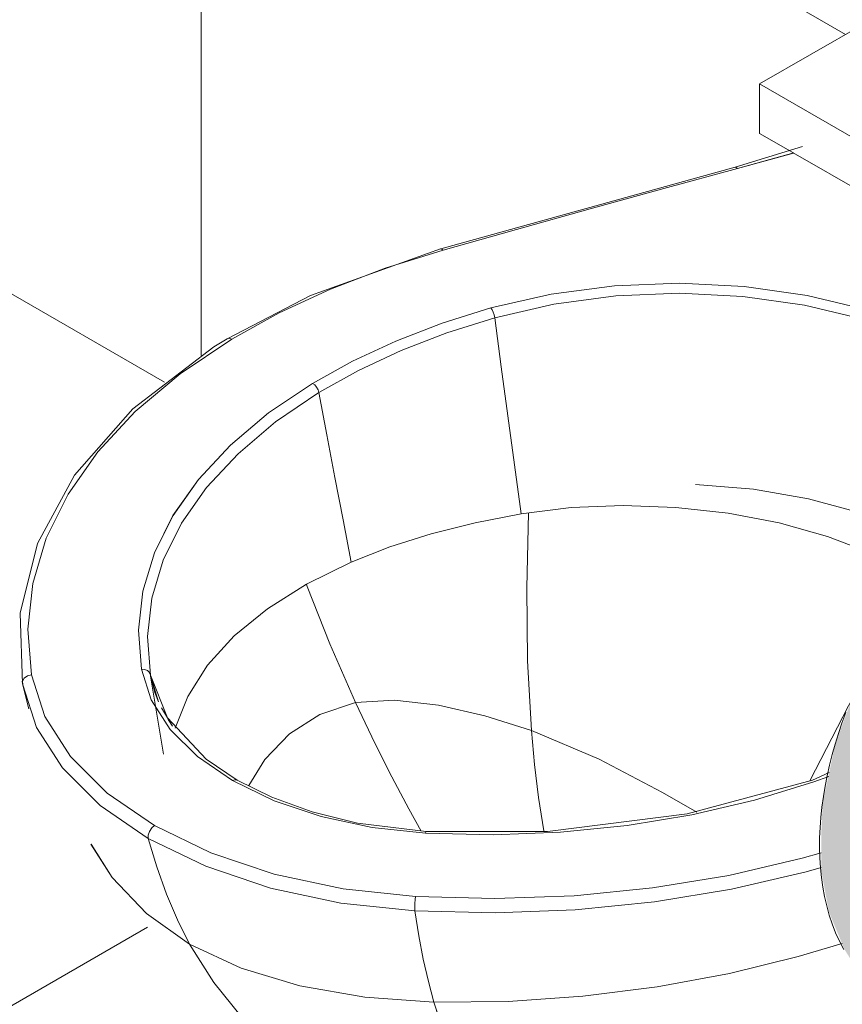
# Model space of a CAD drawing. Header units: metres. Extents: x -5.4 to 6.1, y -8 to 2.6.
# Tile 32 of 81: x 4.48 to 4.752, y -6.542 to -6.217. Entities that reach past the tile are written whole.
import ezdxf

# ---------------------------------------------------------------- set-up
doc = ezdxf.new("R2010")
doc.units = ezdxf.units.M
for name, color, linetype, lineweight in [('A-FLOR', 7, 'Continuous', 5), ('A-FLOR-PATT', 7, 'Continuous', 50), ('A-WALL-PATT', 7, 'Continuous', 5), ('P-SANR-FIXT', 7, 'Continuous', 5)]:
    doc.layers.add(name, color=color, linetype=linetype, lineweight=lineweight)

# ---------------------------------------------------------------- blocks, each defined once
blk = doc.blocks.new('ASSENTO EM POLIPROPILENO PARA BACIA SANITÁRIA - ASSENTO EM POLIPROPILENO PARA BACIA SANITÁRIA-2829213-ISO_BANHEIRO')
at = {"layer": 'P-SANR-FIXT'}
for p, q in [((6.39386, -6.21749), (6.3585, -6.2379)), ((6.39386, -6.21749), (6.44762, -6.24853)), ((6.51846, -6.33025), (6.3585, -6.2379)), ((6.3585, -6.2379), (6.3585, -6.25423)), ((6.3585, -6.25423), (6.36956, -6.26062)), ((6.36959, -6.26063), (6.50432, -6.33842)), ((6.53614, -6.29964), (6.55381, -6.30984)), ((6.58951, -6.33045), (6.55416, -6.35087)), ((6.58581, -6.32832), (6.58951, -6.33045)), ((6.58951, -6.33045), (6.58951, -6.34678)), ((6.55416, -6.3672), (6.58951, -6.34678)), ((6.55416, -6.35087), (6.55046, -6.34873)), ((6.55416, -6.3672), (6.55416, -6.35087)), ((6.53632, -6.35689), (6.54408, -6.36138)), ((6.54413, -6.3614), (6.55416, -6.3672))]:
    blk.add_line(p, q, dxfattribs=at)
blk = doc.blocks.new('BARRA DE APOIO EM AÇO INOX TIPO ARTICULADA 70cm - 2315_C_060_POL_Aço Inox Polido POL-2811978-ISO_BANHEIRO')
at = {"layer": 'P-SANR-FIXT', "true_color": 0xf4f4f4}
blk.add_hatch(color=7, dxfattribs=at).paths.add_polyline_path([(6.43036, -6.54841), (6.43775, -6.54756), (6.44968, -6.54439), (6.46273, -6.53809), (6.46457, -6.53599), (6.46548, -6.53348), (6.46578, -6.53101), (6.45355, -6.53647), (6.44451, -6.53873), (6.43573, -6.53907), (6.4265, -6.53671), (6.4191, -6.53212), (6.41318, -6.52532), (6.40889, -6.51644), (6.40649, -6.50662), (6.40581, -6.49438), (6.40696, -6.48193), (6.4093, -6.47048), (6.41469, -6.45482), (6.42098, -6.44142), (6.4282, -6.42929), (6.437, -6.41744), (6.44745, -6.40629), (6.45744, -6.39787), (6.46578, -6.39221), (6.46505, -6.38746), (6.46426, -6.3848), (6.46178, -6.38006), (6.4596, -6.37708), (6.45739, -6.37475), (6.4534, -6.37216), (6.45154, -6.37137), (6.44881, -6.3711), (6.44647, -6.37182), (6.43378, -6.38065), (6.42375, -6.38934), (6.41319, -6.40101), (6.40376, -6.41366), (6.39661, -6.42559), (6.39301, -6.43234), (6.38947, -6.4404), (6.38365, -6.45592), (6.37937, -6.47591), (6.37893, -6.48612), (6.37891, -6.49815), (6.38147, -6.51186), (6.38662, -6.52433), (6.38875, -6.52769), (6.39296, -6.53335), (6.39767, -6.53809), (6.40572, -6.54307), (6.41195, -6.54557), (6.41894, -6.54792), (6.43008, -6.5484)])
at = {"layer": 'P-SANR-FIXT'}
blk.add_polyline3d([(6.38636, -6.5243, 0), (6.38495, -6.52156, 0), (6.38368, -6.51874, 0), (6.38256, -6.51585, 0), (6.38158, -6.51289, 0), (6.38073, -6.50987, 0), (6.38002, -6.50679, 0), (6.37944, -6.50365, 0), (6.37899, -6.50047, 0), (6.37866, -6.49725, 0), (6.37845, -6.49398, 0), (6.37836, -6.49068, 0), (6.37839, -6.48734, 0), (6.37853, -6.48397, 0), (6.37878, -6.48058, 0), (6.37914, -6.47716, 0), (6.37961, -6.47371, 0), (6.38019, -6.47026, 0), (6.38087, -6.46679, 0), (6.38165, -6.4633, 0), (6.38253, -6.45982, 0), (6.38351, -6.45633, 0), (6.38458, -6.45284, 0), (6.38576, -6.44936, 0), (6.38702, -6.44589, 0)], dxfattribs=at)
blk = doc.blocks.new('BACIA SANITÁRIA ACESSÍVEL COM CAIXA ACOPLADA COM DUPLO ACIONAMENTO - P_115_17_Branco-2802804-ISO_BANHEIRO')
at = {"layer": 'P-SANR-FIXT'}
for p, q in [((6.35047, -6.26547), (6.37272, -6.25854)), ((6.35125, -6.26591), (6.36989, -6.26073)), ((6.36972, -6.26078), (6.35125, -6.26591)), ((6.35048, -6.26547), (6.25307, -6.29248)), ((6.25388, -6.29292), (6.23476, -6.2989)), ((6.23476, -6.2989), (6.21664, -6.30583)), ((6.2701, -6.31261), (6.26968, -6.312)), ((6.27047, -6.31342), (6.2701, -6.31261)), ((6.27076, -6.31433), (6.27047, -6.31342)), ((6.27095, -6.31525), (6.27076, -6.31433)), ((6.18397, -6.32233), (6.16691, -6.3338)), ((6.21141, -6.33749), (6.2107, -6.33696)), ((6.21205, -6.33823), (6.21141, -6.33749)), ((6.13968, -6.35962), (6.12984, -6.37365)), ((6.12984, -6.37365), (6.12266, -6.38823)), ((6.12266, -6.38823), (6.11822, -6.40316)), ((6.11822, -6.40316), (6.11658, -6.41829)), ((6.11658, -6.41829), (6.11774, -6.43343)), ((6.15515, -6.43163), (6.1541, -6.43153)), ((6.11538, -6.43452), (6.11482, -6.43556)), ((6.11642, -6.43376), (6.11538, -6.43452)), ((6.11774, -6.43343), (6.11642, -6.43376)), ((6.11774, -6.43343), (6.12219, -6.44724)), ((6.15706, -6.43349), (6.15679, -6.43277)), ((6.15679, -6.43277), (6.15706, -6.43349)), ((6.15713, -6.43387), (6.15706, -6.43348)), ((6.15734, -6.43516), (6.15706, -6.43349)), ((6.15706, -6.43349), (6.15976, -6.44236)), ((6.15706, -6.43349), (6.15734, -6.43516)), ((6.1585, -6.43914), (6.15706, -6.43349)), ((6.16146, -6.45972), (6.15713, -6.43387)), ((6.11467, -6.43556), (6.11486, -6.43667)), ((6.11486, -6.43667), (6.11467, -6.43557)), ((6.11688, -6.44462), (6.11479, -6.4364)), ((6.11482, -6.43556), (6.11486, -6.43667)), ((6.15976, -6.44236), (6.15856, -6.43931)), ((6.16441, -6.4504), (6.16071, -6.44435)), ((6.38792, -6.44371), (6.37518, -6.46849)), ((6.12219, -6.44724), (6.13061, -6.46041)), ((6.16292, -6.44821), (6.16441, -6.45039)), ((6.18499, -6.46811), (6.18424, -6.46839)), ((6.18564, -6.46819), (6.18499, -6.46811)), ((6.15844, -6.48328), (6.1575, -6.48408)), ((6.15844, -6.48328), (6.17703, -6.4923)), ((6.15675, -6.48521), (6.15636, -6.48645)), ((6.15636, -6.48645), (6.15639, -6.48755)), ((6.1575, -6.48408), (6.15675, -6.48521)), ((6.17703, -6.4923), (6.19805, -6.49935)), ((6.37264, -6.49411), (6.37891, -6.49235)), ((6.34832, -6.49979), (6.37264, -6.49411)), ((6.19805, -6.49935), (6.22086, -6.50421)), ((6.32308, -6.50394), (6.34832, -6.49979)), ((6.22086, -6.50421), (6.24479, -6.50678)), ((6.22009, -6.50892), (6.24451, -6.51152)), ((6.15576, -6.51239), (6.17006, -6.52249)), ((6.24582, -6.51974), (6.24451, -6.51152)), ((6.24451, -6.51152), (6.24582, -6.51974)), ((6.24732, -6.5275), (6.24582, -6.51974)), ((6.24582, -6.51974), (6.24732, -6.5275)), ((6.24732, -6.52751), (6.249, -6.53487)), ((6.249, -6.53487), (6.25082, -6.54171)), ((6.22797, -6.54008), (6.25082, -6.54171)), ((6.25082, -6.54171), (6.25413, -6.55183))]:
    blk.add_line(p, q, dxfattribs=at)
for points in [[(6.25388, -6.29292, 0), (6.27809, -6.28604, 0), (6.30247, -6.27921, 0), (6.3269, -6.27249, 0), (6.35125, -6.26591, 0)], [(6.35125, -6.26591, 0), (6.3269, -6.27248, 0), (6.30247, -6.27921, 0), (6.27809, -6.28604, 0), (6.25388, -6.29292, 0)], [(6.35028, -6.26559, 0), (6.35072, -6.26548, 0), (6.35125, -6.26591, 0)], [(6.35125, -6.26591, 0), (6.35072, -6.26548, 0), (6.35028, -6.26559, 0)], [(6.25305, -6.2925, 0), (6.21005, -6.30787, 0), (6.18242, -6.32221, 0)], [(6.18397, -6.32233, 0), (6.19967, -6.31366, 0), (6.21664, -6.30583, 0), (6.23476, -6.2989, 0), (6.25388, -6.29292, 0)], [(6.25388, -6.29292, 0), (6.25327, -6.29249, 0), (6.25305, -6.2925, 0)], [(6.25307, -6.29248, 0), (6.25328, -6.29248, 0), (6.25388, -6.29292, 0)], [(6.42875, -6.32722, 0), (6.41241, -6.31916, 0), (6.39413, -6.31265, 0), (6.37431, -6.30785, 0), (6.35345, -6.30488, 0), (6.33204, -6.3038, 0), (6.3106, -6.30465, 0), (6.28965, -6.30741, 0), (6.26968, -6.312, 0)], [(6.26968, -6.312, 0), (6.28965, -6.30741, 0), (6.3106, -6.30466, 0), (6.33204, -6.30381, 0), (6.35345, -6.30488, 0), (6.37431, -6.30785, 0), (6.39413, -6.31265, 0), (6.41242, -6.31916, 0), (6.42875, -6.32722, 0)], [(6.21664, -6.30583, 0), (6.19967, -6.31366, 0), (6.18397, -6.32233, 0)], [(6.42674, -6.33003, 0), (6.41075, -6.32213, 0), (6.39283, -6.31576, 0), (6.37342, -6.31107, 0), (6.35299, -6.30817, 0), (6.33202, -6.30714, 0), (6.31102, -6.30799, 0), (6.2905, -6.31072, 0), (6.27095, -6.31525, 0)], [(6.27095, -6.31525, 0), (6.2905, -6.31072, 0), (6.31102, -6.30799, 0), (6.33202, -6.30714, 0), (6.35298, -6.30817, 0), (6.37342, -6.31107, 0), (6.39283, -6.31576, 0), (6.41074, -6.32213, 0), (6.42674, -6.33003, 0)], [(6.26968, -6.312, 0), (6.25356, -6.31709, 0), (6.23828, -6.32298, 0), (6.22395, -6.32962, 0), (6.2107, -6.33696, 0)], [(6.2107, -6.33696, 0), (6.22393, -6.32963, 0), (6.23828, -6.32298, 0), (6.25359, -6.31708, 0), (6.26968, -6.312, 0)], [(6.26968, -6.312, 0), (6.2701, -6.31261, 0), (6.27047, -6.31342, 0), (6.27076, -6.31433, 0), (6.27095, -6.31525, 0)], [(6.27095, -6.31525, 0), (6.25506, -6.3203, 0), (6.23999, -6.32614, 0), (6.22588, -6.33273, 0), (6.21281, -6.34001, 0)], [(6.21281, -6.34001, 0), (6.22588, -6.33273, 0), (6.23999, -6.32614, 0), (6.25506, -6.3203, 0), (6.27095, -6.31525, 0)], [(6.27964, -6.38011, 0), (6.27746, -6.36389, 0), (6.27529, -6.34768, 0), (6.27312, -6.33146, 0), (6.27095, -6.31525, 0)], [(6.27095, -6.31525, 0), (6.27312, -6.33146, 0), (6.27529, -6.34768, 0), (6.27746, -6.36389, 0), (6.27964, -6.38011, 0)], [(6.11478, -6.43638, 0), (6.11404, -6.41304, 0), (6.11973, -6.38991, 0), (6.13198, -6.36729, 0), (6.15126, -6.34539, 0), (6.17805, -6.32491, 0), (6.18242, -6.32221, 0)], [(6.11774, -6.43343, 0), (6.11658, -6.41829, 0), (6.11822, -6.40316, 0), (6.12265, -6.38823, 0), (6.12984, -6.37365, 0), (6.13968, -6.35962, 0), (6.15209, -6.34628, 0), (6.16691, -6.3338, 0), (6.18397, -6.32233, 0)], [(6.18397, -6.32233, 0), (6.18303, -6.32205, 0), (6.18227, -6.32232, 0)], [(6.18227, -6.32232, 0), (6.18303, -6.32206, 0), (6.18397, -6.32233, 0)], [(6.16691, -6.3338, 0), (6.15209, -6.34628, 0), (6.13969, -6.35962, 0)], [(6.2107, -6.33696, 0), (6.19618, -6.34675, 0), (6.18355, -6.35738, 0), (6.17297, -6.36874, 0), (6.16455, -6.38068, 0), (6.1584, -6.39307, 0), (6.15458, -6.40578, 0), (6.15314, -6.41865, 0), (6.1541, -6.43153, 0)], [(6.1541, -6.43153, 0), (6.15314, -6.41865, 0), (6.15458, -6.40578, 0), (6.1584, -6.39307, 0), (6.16456, -6.38068, 0), (6.17297, -6.36874, 0), (6.18355, -6.35738, 0), (6.19618, -6.34675, 0), (6.2107, -6.33696, 0)], [(6.2107, -6.33696, 0), (6.21141, -6.33749, 0), (6.21205, -6.33823, 0), (6.21253, -6.3391, 0), (6.21281, -6.34001, 0)], [(6.21281, -6.34001, 0), (6.1985, -6.34971, 0), (6.18606, -6.36023, 0), (6.17563, -6.37146, 0), (6.16734, -6.38327, 0), (6.16128, -6.39552, 0), (6.15752, -6.40807, 0), (6.15611, -6.42077, 0), (6.15706, -6.43349, 0)], [(6.15706, -6.43349, 0), (6.15611, -6.42077, 0), (6.15753, -6.40807, 0), (6.16128, -6.39552, 0), (6.16735, -6.38327, 0), (6.17564, -6.37146, 0), (6.18606, -6.36023, 0), (6.1985, -6.34971, 0), (6.21281, -6.34001, 0)], [(6.21281, -6.34001, 0), (6.21253, -6.3391, 0), (6.21205, -6.33823, 0)], [(6.22342, -6.39615, 0), (6.22077, -6.38211, 0), (6.21811, -6.36808, 0), (6.21546, -6.35404, 0), (6.21281, -6.34001, 0)], [(6.21281, -6.34001, 0), (6.21546, -6.35404, 0), (6.21811, -6.36808, 0), (6.22077, -6.38211, 0), (6.22342, -6.39615, 0)], [(6.33737, -6.37039, 0), (6.35646, -6.37203, 0), (6.37469, -6.37519, 0), (6.39143, -6.3797, 0), (6.40526, -6.38488, 0), (6.4158, -6.39001, 0)], [(6.27964, -6.38011, 0), (6.29623, -6.37808, 0), (6.31342, -6.37737, 0), (6.33085, -6.37799, 0), (6.34815, -6.37994, 0), (6.36497, -6.38317, 0), (6.38095, -6.38763, 0), (6.39573, -6.39323, 0), (6.40897, -6.39987, 0)], [(6.40897, -6.39987, 0), (6.39574, -6.39323, 0), (6.38095, -6.38763, 0), (6.36497, -6.38317, 0), (6.34815, -6.37994, 0), (6.33085, -6.37799, 0), (6.31342, -6.37737, 0), (6.29623, -6.37808, 0), (6.27964, -6.38011, 0)], [(6.22342, -6.39615, 0), (6.23625, -6.39111, 0), (6.24997, -6.38674, 0), (6.26447, -6.38307, 0), (6.27964, -6.38011, 0)], [(6.27964, -6.38011, 0), (6.26447, -6.38307, 0), (6.24997, -6.38674, 0), (6.23625, -6.39111, 0), (6.22342, -6.39615, 0)], [(6.28207, -6.37981, 0), (6.28151, -6.40463, 0), (6.28182, -6.42879, 0), (6.28309, -6.45188, 0)], [(6.28309, -6.45188, 0), (6.28182, -6.42878, 0), (6.28151, -6.40462, 0), (6.28207, -6.37981, 0)], [(6.16522, -6.45102, 0), (6.16942, -6.44053, 0), (6.176, -6.43025, 0), (6.18482, -6.42056, 0), (6.19577, -6.41157, 0), (6.20869, -6.4034, 0), (6.22342, -6.39615, 0)], [(6.22342, -6.39615, 0), (6.20869, -6.4034, 0), (6.19577, -6.41157, 0), (6.18482, -6.42056, 0), (6.176, -6.43025, 0), (6.16942, -6.44053, 0), (6.16522, -6.45102, 0)], [(6.20867, -6.40338, 0), (6.20897, -6.4042, 0), (6.21636, -6.42312, 0), (6.22488, -6.44261, 0)], [(6.22488, -6.44261, 0), (6.21636, -6.42312, 0), (6.20897, -6.4042, 0), (6.20867, -6.40338, 0)], [(6.1541, -6.43153, 0), (6.15738, -6.44174, 0), (6.16362, -6.45147, 0), (6.17267, -6.46044, 0), (6.18424, -6.46839, 0)], [(6.1541, -6.43153, 0), (6.15515, -6.43163, 0), (6.15607, -6.43203, 0), (6.15673, -6.43267, 0)], [(6.18424, -6.46839, 0), (6.17267, -6.46044, 0), (6.16362, -6.45147, 0), (6.15737, -6.44174, 0), (6.1541, -6.43153, 0)], [(6.11486, -6.43667, 0), (6.11481, -6.43556, 0), (6.11538, -6.43452, 0), (6.11642, -6.43375, 0), (6.11774, -6.43343, 0)], [(6.15844, -6.48328, 0), (6.14281, -6.47255, 0), (6.13062, -6.46042, 0), (6.12219, -6.44724, 0), (6.11774, -6.43343, 0)], [(6.15673, -6.43267, 0), (6.15607, -6.43203, 0), (6.15515, -6.43163, 0)], [(6.15706, -6.43349, 0), (6.16273, -6.44762, 0), (6.17553, -6.46134, 0), (6.18574, -6.46824, 0)], [(6.11486, -6.43667, 0), (6.1194, -6.45079, 0), (6.128, -6.46422, 0)], [(6.15639, -6.48755, 0), (6.14045, -6.4766, 0), (6.128, -6.46423, 0), (6.1194, -6.45079, 0), (6.11486, -6.43667, 0)], [(6.18958, -6.47008, 0), (6.19493, -6.46145, 0), (6.20306, -6.4529, 0), (6.21309, -6.44653, 0), (6.22488, -6.44261, 0)], [(6.22488, -6.44261, 0), (6.21309, -6.44653, 0), (6.20306, -6.4529, 0), (6.19493, -6.46145, 0), (6.18958, -6.47008, 0)], [(6.22488, -6.44261, 0), (6.23782, -6.44181, 0), (6.25234, -6.44348, 0), (6.26763, -6.44697, 0), (6.28309, -6.45188, 0)], [(6.28309, -6.45188, 0), (6.26763, -6.44697, 0), (6.25234, -6.44348, 0), (6.23782, -6.44182, 0), (6.22488, -6.44261, 0)], [(6.22488, -6.44261, 0), (6.23028, -6.45398, 0), (6.23609, -6.46556, 0), (6.24255, -6.47774, 0), (6.24664, -6.48512, 0)], [(6.24664, -6.48511, 0), (6.24255, -6.47774, 0), (6.23609, -6.46556, 0), (6.23028, -6.45398, 0), (6.22488, -6.44261, 0)], [(6.37518, -6.46848, 0), (6.38792, -6.44371, 0), (6.38887, -6.4419, 0)], [(6.33772, -6.4789, 0), (6.32647, -6.47233, 0), (6.30548, -6.46134, 0), (6.28309, -6.45188, 0)], [(6.28309, -6.45188, 0), (6.28414, -6.46309, 0), (6.28546, -6.47402, 0), (6.28715, -6.48499, 0)], [(6.28309, -6.45188, 0), (6.30548, -6.46134, 0), (6.32647, -6.47233, 0), (6.33772, -6.4789, 0)], [(6.28715, -6.48498, 0), (6.28546, -6.47402, 0), (6.28414, -6.46309, 0), (6.28309, -6.45188, 0)], [(6.13062, -6.46042, 0), (6.14282, -6.47255, 0), (6.15844, -6.48328, 0)], [(6.128, -6.46422, 0), (6.14045, -6.4766, 0), (6.15639, -6.48755, 0)], [(6.24807, -6.48579, 0), (6.27039, -6.48634, 0), (6.29268, -6.48551, 0), (6.31469, -6.48331, 0), (6.33615, -6.47975, 0), (6.35684, -6.4749, 0), (6.3765, -6.46878, 0), (6.38139, -6.46701, 0)], [(6.38139, -6.46701, 0), (6.3765, -6.46879, 0), (6.35684, -6.47489, 0), (6.33615, -6.47975, 0), (6.31469, -6.48331, 0), (6.29268, -6.48551, 0), (6.27039, -6.48634, 0), (6.24807, -6.48579, 0)], [(6.38151, -6.46578, 0), (6.37598, -6.46824, 0), (6.3346, -6.47945, 0), (6.28836, -6.48522, 0), (6.24824, -6.48524, 0)], [(6.18424, -6.46839, 0), (6.18499, -6.46811, 0), (6.18564, -6.46819, 0)], [(6.18424, -6.46839, 0), (6.198, -6.47507, 0), (6.21354, -6.48029, 0), (6.23039, -6.4839, 0), (6.24807, -6.48579, 0)], [(6.24807, -6.48579, 0), (6.23039, -6.4839, 0), (6.21354, -6.48029, 0), (6.198, -6.47506, 0), (6.18424, -6.46839, 0)], [(6.18574, -6.46824, 0), (6.19721, -6.47394, 0), (6.21061, -6.47878, 0), (6.22554, -6.48245, 0), (6.24824, -6.48524, 0)], [(6.15639, -6.48755, 0), (6.15636, -6.48645, 0), (6.15675, -6.48521, 0), (6.1575, -6.48408, 0), (6.15844, -6.48328, 0)], [(6.24479, -6.50678, 0), (6.22086, -6.50421, 0), (6.19805, -6.49935, 0), (6.17703, -6.4923, 0), (6.15844, -6.48328, 0)], [(6.24807, -6.48579, 0), (6.24817, -6.48534, 0), (6.24826, -6.48526, 0)], [(6.24826, -6.48526, 0), (6.24817, -6.48534, 0), (6.24807, -6.48579, 0)], [(6.17006, -6.52249, 0), (6.15576, -6.51239, 0), (6.14444, -6.5005, 0), (6.13742, -6.48941, 0)], [(6.13746, -6.4895, 0), (6.14444, -6.5005, 0), (6.15576, -6.51239, 0)], [(6.17006, -6.52249, 0), (6.16604, -6.51452, 0), (6.16238, -6.50596, 0), (6.15917, -6.497, 0), (6.15639, -6.48755, 0)], [(6.15639, -6.48755, 0), (6.17537, -6.49676, 0), (6.19682, -6.50396, 0), (6.22009, -6.50892, 0)], [(6.15639, -6.48755, 0), (6.15917, -6.497, 0), (6.16238, -6.50596, 0), (6.16604, -6.51452, 0), (6.17006, -6.52249, 0)], [(6.24451, -6.51152, 0), (6.22009, -6.50893, 0), (6.19681, -6.50396, 0), (6.17537, -6.49676, 0), (6.15639, -6.48755, 0)], [(6.37891, -6.49235, 0), (6.37264, -6.49411, 0), (6.34832, -6.49979, 0), (6.32308, -6.50394, 0), (6.29721, -6.5065, 0), (6.27101, -6.50745, 0), (6.24479, -6.50678, 0)], [(6.37885, -6.49721, 0), (6.37388, -6.4986, 0), (6.34928, -6.50436, 0), (6.32373, -6.50858, 0), (6.29755, -6.5112, 0), (6.27104, -6.51218, 0), (6.24451, -6.51152, 0)], [(6.34928, -6.50436, 0), (6.37389, -6.4986, 0), (6.37885, -6.49721, 0)], [(6.24479, -6.50678, 0), (6.27101, -6.50745, 0), (6.29721, -6.5065, 0), (6.32308, -6.50394, 0)], [(6.29755, -6.5112, 0), (6.32373, -6.50858, 0), (6.34928, -6.50436, 0)], [(6.24451, -6.51152, 0), (6.2445, -6.51043, 0), (6.24456, -6.5091, 0), (6.24466, -6.5078, 0), (6.24479, -6.50678, 0)], [(6.24479, -6.50678, 0), (6.24466, -6.50779, 0), (6.24456, -6.5091, 0), (6.2445, -6.51044, 0), (6.24451, -6.51152, 0)], [(6.24451, -6.51152, 0), (6.27104, -6.51218, 0), (6.29755, -6.5112, 0)], [(6.20873, -6.56447, 0), (6.19741, -6.55633, 0), (6.18715, -6.54657, 0), (6.17801, -6.53526, 0), (6.17006, -6.52249, 0)], [(6.25082, -6.54171, 0), (6.22796, -6.54009, 0), (6.20651, -6.53634, 0), (6.18705, -6.53045, 0), (6.17006, -6.52249, 0)], [(6.17006, -6.52249, 0), (6.17801, -6.53526, 0), (6.18715, -6.54657, 0), (6.19741, -6.55633, 0), (6.20873, -6.56447, 0)], [(6.17006, -6.52249, 0), (6.18705, -6.53045, 0), (6.20651, -6.53634, 0), (6.22796, -6.54008, 0)], [(6.38581, -6.52235, 0), (6.37131, -6.52666, 0), (6.34855, -6.5322, 0), (6.32467, -6.53662, 0), (6.30013, -6.53976, 0), (6.27536, -6.5415, 0), (6.25082, -6.54171, 0)], [(6.25082, -6.54171, 0), (6.27536, -6.5415, 0), (6.30013, -6.53976, 0), (6.32467, -6.53662, 0), (6.34855, -6.5322, 0), (6.37131, -6.52666, 0), (6.38581, -6.52235, 0)], [(6.25082, -6.54171, 0), (6.249, -6.53487, 0), (6.24732, -6.52751, 0)], [(6.26809, -6.57673, 0), (6.26272, -6.56961, 0), (6.25809, -6.56123, 0), (6.25413, -6.55183, 0), (6.25082, -6.54171, 0)]]:
    blk.add_polyline3d(points, dxfattribs=at)

msp = doc.modelspace()

# ---------------------------------------------------------------- hatches: boundary and pattern name
at = {"layer": 'A-FLOR-PATT', "lineweight": 5, "true_color": 0x787878}
h = msp.add_hatch(dxfattribs=at)
h.set_pattern_fill('FP_11', color=8, style=0, pattern_type=2)
h.set_pattern_definition([(330, (4.39887, -7.078), (0.42426, 0.244945), []), (30, (4.39887, -7.078), (-0.42426, 0.244945), [])])
h.paths.add_polyline_path([(4.83865, -7.80285), (5.95296, -7.15951), (4.89546, -6.54896), (4.89466, -6.55208), (4.89554, -6.5551), (4.89761, -6.56291), (4.89866, -6.57301), (4.8982, -6.58098), (4.89495, -6.5965), (4.89453, -6.59808), (4.89147, -6.60586), (4.88698, -6.61469), (4.88144, -6.62339), (4.877, -6.6289), (4.87586, -6.63031), (4.87972, -6.63194), (4.8828, -6.63292), (4.88815, -6.63365), (4.89179, -6.63313), (4.89467, -6.63174), (4.89887, -6.63992), (4.89964, -6.64448), (4.90317, -6.64832), (4.90586, -6.65355), (4.90695, -6.65925), (4.90836, -6.67797), (4.90634, -6.68336), (4.90299, -6.6878), (4.90087, -6.68993), (4.8969, -6.69307), (4.86674, -6.71456), (4.84379, -6.72996), (4.81943, -6.74539), (4.79183, -6.76189), (4.74791, -6.78745), (4.72664, -6.79845), (4.71491, -6.80389), (4.7051, -6.80734), (4.69742, -6.80943), (4.68484, -6.81173), (4.67623, -6.81269), (4.664, -6.8132), (4.65331, -6.81288), (4.64489, -6.81212), (4.62978, -6.80943), (4.61867, -6.80618), (4.60669, -6.80148), (4.60221, -6.79914), (4.59742, -6.79633), (4.59116, -6.79194), (4.58438, -6.78578), (4.57979, -6.7801), (4.57796, -6.77711), (4.57541, -6.77194), (4.57432, -6.76843), (4.57322, -6.7627), (4.5731, -6.76106), (4.57422, -6.74721), (4.57708, -6.71591), (4.59112, -6.57524), (4.59111, -6.57471), (4.59031, -6.57439), (4.59001, -6.57402), (4.56992, -6.56117), (4.55133, -6.54763), (4.54268, -6.53994), (4.53397, -6.53117), (4.52642, -6.52249), (4.51576, -6.50881), (4.50981, -6.4998), (4.49693, -6.47789), (4.49044, -6.46422), (4.48587, -6.45265), (4.48064, -6.43556), (4.48008, -6.43151), (4.47977, -6.42843), (4.47974, -6.41628), (4.48089, -6.40632), (4.48378, -6.39517), (4.48603, -6.38901), (4.4893, -6.3816), (4.49229, -6.37607), (4.49859, -6.36629), (4.50269, -6.36085), (4.51074, -6.3517), (4.51826, -6.34438), (4.52474, -6.33881), (4.52727, -6.33639), (4.05196, -6.06196), (3.79991, -6.20748), (3.78581, -6.2131), (3.77314, -6.21525), (3.75878, -6.21521), (3.74682, -6.21365), (2.91644, -6.69307), (4.38653, -7.54183)])
h.paths.add_polyline_path([(5.06313, -6.8341), (5.06109, -6.8334), (4.97792, -6.78538), (4.97733, -6.78457), (4.97761, -6.78154), (4.97833, -6.78056), (4.97836, -6.78037), (5.0624, -6.73185), (5.06313, -6.73211), (5.0643, -6.73211), (5.14819, -6.78086), (5.14892, -6.78261), (5.14892, -6.78457), (5.14819, -6.78547), (5.06413, -6.83386)])
h.paths.add_polyline_path([(4.64654, -6.81072), (4.64041, -6.80993), (4.64559, -6.81065)])
h.paths.add_polyline_path([(4.69319, -6.80891), (4.71, -6.80429), (4.70602, -6.80556), (4.69392, -6.80872)])
h.paths.add_polyline_path([(4.62607, -6.80705), (4.61086, -6.80193), (4.61471, -6.80342), (4.62463, -6.80659)])
h.paths.add_polyline_path([(5.06313, -6.79925), (5.07089, -6.79871), (5.07821, -6.79711), (5.08381, -6.79488), (5.08111, -6.79332), (5.0696, -6.79673), (5.05665, -6.79673), (5.04515, -6.79332), (5.04244, -6.79488), (5.04804, -6.79711), (5.05738, -6.79885), (5.06136, -6.79913)])
h.paths.add_polyline_path([(5.06313, -6.79463), (5.07157, -6.79376), (5.07808, -6.79157), (5.07543, -6.79004), (5.0696, -6.79192), (5.06313, -6.79256), (5.05653, -6.79189), (5.05082, -6.79004), (5.04817, -6.79157), (5.05468, -6.79376), (5.06229, -6.79454)])
h.paths.add_polyline_path([(5.08748, -6.79291), (5.09191, -6.78919), (5.09468, -6.78497), (5.0954, -6.78023), (5.09468, -6.77682), (5.09191, -6.77259), (5.08748, -6.76888), (5.08465, -6.77091), (5.08985, -6.77675), (5.08957, -6.78536), (5.08465, -6.79128), (5.08689, -6.79257)])
h.paths.add_polyline_path([(5.03877, -6.79291), (5.0416, -6.79088), (5.0364, -6.78504), (5.0364, -6.77675), (5.0416, -6.77051), (5.03877, -6.76888), (5.03434, -6.77259), (5.03154, -6.77694), (5.03085, -6.78154), (5.03157, -6.78497), (5.03434, -6.78919), (5.0364, -6.79092)])
h.paths.add_polyline_path([(4.7406, -6.7904), (4.74065, -6.79005), (4.74064, -6.79005)])
h.paths.add_polyline_path([(5.06313, -6.79001), (5.0718, -6.78794), (5.06972, -6.78674), (5.06313, -6.78794), (5.05653, -6.78674), (5.05401, -6.7882), (5.06136, -6.78966)])
h.paths.add_polyline_path([(5.08181, -6.78964), (5.08612, -6.78536), (5.08737, -6.78049), (5.08612, -6.77643), (5.0815, -6.77233), (5.07876, -6.77391), (5.08165, -6.77722), (5.08263, -6.7813), (5.08099, -6.7856), (5.07898, -6.788), (5.0815, -6.78946)])
h.paths.add_polyline_path([(5.04445, -6.78964), (5.04727, -6.78766), (5.04475, -6.78507), (5.04363, -6.78049), (5.04475, -6.77672), (5.04749, -6.77391), (5.04445, -6.77215), (5.04003, -6.77675), (5.03888, -6.7813), (5.04013, -6.78536), (5.04238, -6.78759)])
h.paths.add_polyline_path([(5.07612, -6.78636), (5.07938, -6.78089), (5.07612, -6.77543), (5.07299, -6.7775), (5.07463, -6.78049), (5.07451, -6.78151), (5.07289, -6.78449), (5.07543, -6.78595)])
h.paths.add_polyline_path([(5.05013, -6.78636), (5.05324, -6.78425), (5.05163, -6.7813), (5.05163, -6.78049), (5.05336, -6.7773), (5.05013, -6.77543), (5.04687, -6.78089), (5.0489, -6.78429)])
h.paths.add_polyline_path([(5.12646, -6.78132), (5.12646, -6.78102), (5.12646, -6.7813)])
h.paths.add_polyline_path([(5.06972, -6.77505), (5.07224, -6.77359), (5.06313, -6.77178), (5.05437, -6.7738), (5.05653, -6.77505), (5.06329, -6.77388), (5.06736, -6.77462)])
h.paths.add_polyline_path([(4.73872, -6.77357), (4.73874, -6.77355), (4.73861, -6.77264)])
h.paths.add_polyline_path([(5.05082, -6.77175), (5.05665, -6.76987), (5.06329, -6.76924), (5.06972, -6.7699), (5.07543, -6.77175), (5.07808, -6.77022), (5.07021, -6.76788), (5.06264, -6.76721), (5.05335, -6.76847), (5.04817, -6.77022), (5.05013, -6.77135)])
h.paths.add_polyline_path([(5.08111, -6.76847), (5.08381, -6.76691), (5.07821, -6.76468), (5.07089, -6.76308), (5.06086, -6.7627), (5.05316, -6.76356), (5.04711, -6.76505), (5.04244, -6.76691), (5.04515, -6.76847), (5.05665, -6.76505), (5.0696, -6.76505), (5.07972, -6.76806)])
h.paths.add_polyline_path([(4.79826, -6.69485), (4.80387, -6.69215), (4.8044, -6.68982), (4.80416, -6.68914), (4.79985, -6.69312), (4.79869, -6.69438)])
h.paths.add_polyline_path([(4.88853, -6.68066), (4.8879, -6.67866), (4.88814, -6.67911)])
h.paths.add_polyline_path([(4.88614, -6.67626), (4.88614, -6.67626), (4.88613, -6.67626)])
h.paths.add_polyline_path([(4.88504, -6.67504), (4.88863, -6.67121), (4.89005, -6.66569), (4.89009, -6.66663), (4.88862, -6.67121), (4.88547, -6.67458)])
h.paths.add_polyline_path([(4.89876, -6.664), (4.90058, -6.66253), (4.90126, -6.66044), (4.90109, -6.66149), (4.89974, -6.66341)])
h.paths.add_polyline_path([(4.89794, -6.67463), (4.90153, -6.67134), (4.90312, -6.6694), (4.89804, -6.66341), (4.88642, -6.65435), (4.88293, -6.65218), (4.8907, -6.65928), (4.8928, -6.66204), (4.89402, -6.66491), (4.89501, -6.66883), (4.89741, -6.67214), (4.89767, -6.67338)])
h.paths.add_polyline_path([(4.8931, -6.64205), (4.8848, -6.63692), (4.89212, -6.64143), (4.8931, -6.64205)])
h.paths.add_polyline_path([(4.87286, -6.64038), (4.87042, -6.6389), (4.8715, -6.63955), (4.8728, -6.64034)])
h.paths.add_polyline_path([(4.27824, -6.36461), (4.2762, -6.36392), (4.19303, -6.3159), (4.19245, -6.31508), (4.19272, -6.31206), (4.19345, -6.31107), (4.19347, -6.31089), (4.27751, -6.26237), (4.27825, -6.26262), (4.27941, -6.26262), (4.3633, -6.31138), (4.36403, -6.31312), (4.36403, -6.31508), (4.3633, -6.31598), (4.27924, -6.36438), (4.27825, -6.36461)])
h.paths.add_polyline_path([(4.27824, -6.32976), (4.286, -6.32922), (4.29332, -6.32762), (4.29892, -6.32539), (4.29622, -6.32383), (4.28471, -6.32725), (4.27177, -6.32725), (4.26026, -6.32383), (4.25755, -6.32539), (4.26316, -6.32762), (4.27249, -6.32936), (4.27724, -6.32969)])
h.paths.add_polyline_path([(4.27824, -6.32515), (4.28668, -6.32428), (4.2932, -6.32209), (4.29054, -6.32055), (4.28471, -6.32243), (4.27682, -6.32293), (4.2712, -6.32226), (4.26594, -6.32055), (4.26328, -6.32209), (4.26979, -6.32428), (4.27724, -6.32504)])
h.paths.add_polyline_path([(4.25389, -6.32343), (4.25671, -6.32139), (4.25151, -6.31555), (4.25151, -6.30726), (4.25671, -6.30102), (4.25389, -6.29939), (4.24945, -6.30311), (4.24665, -6.30745), (4.24596, -6.31206), (4.24668, -6.31548), (4.24945, -6.31971), (4.25151, -6.32143)])
h.paths.add_polyline_path([(4.30259, -6.32343), (4.30703, -6.31971), (4.3098, -6.31548), (4.31057, -6.311), (4.3098, -6.30733), (4.30703, -6.30311), (4.30259, -6.29939), (4.29976, -6.30142), (4.30497, -6.30733), (4.30468, -6.31587), (4.29976, -6.32179), (4.30201, -6.32309)])
h.paths.add_polyline_path([(4.27824, -6.32053), (4.28691, -6.31846), (4.28483, -6.31726), (4.27824, -6.31846), (4.27164, -6.31726), (4.26912, -6.31871), (4.27724, -6.32033)])
h.paths.add_polyline_path([(4.25956, -6.32015), (4.26239, -6.31818), (4.25986, -6.31559), (4.25874, -6.311), (4.25986, -6.30723), (4.2626, -6.30442), (4.25956, -6.30266), (4.25514, -6.30726), (4.25399, -6.31182), (4.25524, -6.31587), (4.25769, -6.3183)])
h.paths.add_polyline_path([(4.29692, -6.32015), (4.30124, -6.31587), (4.30249, -6.311), (4.30124, -6.30694), (4.29692, -6.30266), (4.29388, -6.30442), (4.29661, -6.30723), (4.29771, -6.3119), (4.2961, -6.31611), (4.29409, -6.31852), (4.29661, -6.31998)])
h.paths.add_polyline_path([(4.26524, -6.31687), (4.26835, -6.31477), (4.26674, -6.31182), (4.26674, -6.311), (4.26848, -6.30781), (4.26524, -6.30595), (4.26198, -6.31141), (4.26401, -6.31481)])
h.paths.add_polyline_path([(4.29123, -6.31687), (4.29449, -6.31141), (4.29123, -6.30595), (4.2881, -6.30801), (4.28974, -6.311), (4.28963, -6.31202), (4.288, -6.315), (4.29054, -6.31647)])
h.paths.add_polyline_path([(4.34157, -6.31184), (4.34157, -6.31154), (4.34157, -6.31182)])
h.paths.add_polyline_path([(4.28483, -6.30556), (4.28735, -6.3041), (4.27824, -6.30229), (4.26948, -6.30431), (4.27164, -6.30556), (4.27825, -6.30436), (4.28248, -6.30513)])
h.paths.add_polyline_path([(4.26594, -6.30226), (4.27177, -6.30039), (4.27924, -6.29984), (4.28476, -6.30039), (4.29054, -6.30226), (4.29287, -6.30062), (4.28668, -6.29854), (4.27775, -6.29772), (4.26846, -6.29899), (4.26328, -6.30073), (4.26521, -6.30185)])
h.paths.add_polyline_path([(4.26026, -6.29899), (4.27177, -6.29557), (4.28471, -6.29557), (4.29622, -6.29899), (4.29892, -6.29742), (4.29332, -6.2952), (4.286, -6.2936), (4.27597, -6.29321), (4.26827, -6.29408), (4.26222, -6.29557), (4.25755, -6.29742), (4.25956, -6.29858)])
at = {"layer": 'A-WALL-PATT', "true_color": 0x808080}
h = msp.add_hatch(dxfattribs=at)
h.set_pattern_fill('FP_22', color=8, style=0, pattern_type=2)
h.set_pattern_definition([(330, (3.97387, -6.017), (3e-06, 0.244945), []), (90, (3.97387, -6.017), (-0.28284, 0.1633), [])])
h.paths.add_polyline_path([(5.95296, -7.15951), (5.95296, -6.52264), (5.88337, -6.56281), (5.88337, -6.72741), (5.87663, -6.72586), (5.85896, -6.71565), (5.85896, -6.64128), (5.80321, -6.6091), (5.63476, -6.70635), (5.43845, -6.59323), (5.42648, -6.58703), (5.40808, -6.57548), (5.08604, -6.38955), (4.91018, -6.49109), (4.89554, -6.54901), (5.93698, -7.15028)])
h.paths.add_polyline_path([(5.85896, -6.61819), (5.85896, -6.57691), (5.82321, -6.59755), (5.8529, -6.61469)])
h.paths.add_polyline_path([(4.9212, -6.44777), (5.08814, -6.35139), (5.08814, -6.24953), (5.06505, -6.26286), (5.06256, -6.28706), (5.06193, -6.28937), (5.06009, -6.29307), (5.057, -6.29713), (5.0533, -6.30025), (5.04765, -6.30374), (4.99361, -6.33459), (4.98652, -6.33673), (4.98208, -6.33757), (4.97766, -6.33788), (4.97169, -6.33781), (4.96569, -6.33702), (4.96311, -6.33625), (4.95611, -6.33435), (4.95538, -6.33522), (4.95538, -6.34678), (4.94538, -6.35272), (4.92232, -6.44336)])
h.paths.add_polyline_path([(4.26861, -5.03346), (4.26959, -5.03346), (4.26911, -5.03343)])
h.paths.add_polyline_path([(5.95296, -6.42466), (5.95296, -5.68981), (4.37321, -4.77775), (4.37321, -5.31973), (4.3794, -5.3207), (4.38922, -5.32637), (4.39845, -5.33558), (4.40597, -5.34722), (4.41088, -5.35988), (4.41259, -5.37203), (4.41088, -5.38221), (4.40597, -5.3892), (4.38592, -5.39863), (4.38159, -5.39966), (4.37409, -5.39883), (4.37321, -5.39883), (4.37296, -5.48638), (4.3724, -5.49195), (4.36735, -5.50351), (4.36213, -5.50918), (4.35567, -5.51268), (4.34767, -5.51374), (4.34148, -5.51376), (4.33239, -5.51101), (4.3215, -5.5044), (4.31284, -5.4964), (4.30485, -5.48703), (4.29848, -5.47625), (4.2939, -5.46574), (4.29056, -5.45576), (4.28876, -5.4418), (4.28876, -5.10084), (4.28689, -5.08969), (4.28517, -5.08918), (4.28246, -5.08632), (4.28077, -5.07928), (4.27722, -5.08133), (4.27531, -5.08023), (4.27509, -5.05581), (4.27406, -5.05097), (4.26779, -5.04669), (4.26719, -5.045), (4.26717, -5.04401), (4.26543, -5.04301), (4.26477, -5.04183), (4.26495, -5.03841), (4.2666, -5.0355), (4.26911, -5.03336), (4.2715, -5.03301), (4.2709, -5.03108), (4.25911, -4.96112), (4.25077, -4.95953), (4.24372, -4.95691), (4.23479, -4.95077), (4.23099, -4.94666), (4.22778, -4.94231), (4.22513, -4.93677), (4.22284, -4.93019), (4.24523, -4.89778), (4.2469, -4.89779), (4.25057, -4.89929), (4.25588, -4.90215), (4.26922, -4.91067), (4.28182, -4.9201), (4.28628, -4.92401), (4.28888, -4.92685), (4.28937, -4.92833), (4.2813, -4.94002), (4.29908, -5.04445), (4.3027, -5.04236), (4.32449, -5.05494), (4.32449, -5.07699), (4.30035, -5.09093), (4.30252, -5.10185), (4.30276, -5.10394), (4.30306, -5.44373), (4.30368, -5.45153), (4.30637, -5.46059), (4.31213, -5.47252), (4.31687, -5.47991), (4.32346, -5.48793), (4.33239, -5.49497), (4.34071, -5.49946), (4.34789, -5.5004), (4.35254, -5.49896), (4.35624, -5.49553), (4.35813, -5.49202), (4.35921, -5.48225), (4.35904, -5.3976), (4.35826, -5.40008), (4.35632, -5.40216), (4.35493, -5.40278), (4.35393, -5.40299), (4.35167, -5.40226), (4.33845, -5.3948), (4.33804, -5.412), (4.33737, -5.41292), (4.33429, -5.41442), (4.33215, -5.41442), (4.3292, -5.41345), (4.32768, -5.41164), (4.32733, -5.39702), (4.32563, -5.39584), (4.32203, -5.39108), (4.32085, -5.38875), (4.31996, -5.3841), (4.30737, -5.37653), (4.30674, -5.37367), (4.30855, -5.36948), (4.31071, -5.36795), (4.31147, -5.3676), (4.31301, -5.36766), (4.32752, -5.3757), (4.32793, -5.35871), (4.32877, -5.35756), (4.33051, -5.35654), (4.33274, -5.35621), (4.33655, -5.35695), (4.33817, -5.35875), (4.33846, -5.36389), (4.34185, -5.3612), (4.34241, -5.36081), (4.34125, -5.35292), (4.3411, -5.3489), (4.34203, -5.34248), (4.34319, -5.33956), (4.34647, -5.33407), (4.34785, -5.33279), (4.3524, -5.32935), (4.35921, -5.32459), (4.35921, -4.76966), (4.03075, -4.58003), (4.03075, -5.79152), (4.22449, -5.90368), (4.23245, -5.91007), (4.23889, -5.92195), (4.23985, -5.92958), (4.23985, -5.93983), (4.23878, -5.94575), (4.23653, -5.95088), (4.23351, -5.955), (4.22314, -5.96313), (4.05196, -6.06196), (4.52777, -6.33639), (4.53291, -6.3325), (4.54314, -6.32544), (4.55591, -6.31786), (4.57207, -6.30963), (4.58147, -6.30551), (4.59655, -6.29965), (4.61237, -6.29442), (4.69277, -6.27183), (4.73485, -6.26029), (4.72437, -6.25423), (4.72437, -6.2379), (4.75972, -6.21749), (4.76945, -6.22275), (4.76692, -6.21727), (4.76584, -6.21019), (4.7627, -6.18286), (4.75918, -6.15217), (4.754, -6.09547), (4.74833, -6.01004), (4.7471, -5.9848), (4.74546, -5.94706), (4.74417, -5.94281), (4.74379, -5.94016), (4.74406, -5.93573), (4.7462, -5.92826), (4.74904, -5.923), (4.75228, -5.91882), (4.75936, -5.91323), (4.76432, -5.91028), (4.77936, -5.90148), (4.80109, -5.88939), (4.82366, -5.87702), (4.82586, -5.87656), (4.83339, -5.87549), (4.83604, -5.87576), (4.84096, -5.87624), (4.64523, -5.76286), (4.63855, -5.75782), (4.63092, -5.74819), (4.62939, -5.74536), (4.62699, -5.73831), (4.62593, -5.7306), (4.62707, -5.72288), (4.63048, -5.71397), (4.6379, -5.70454), (4.64658, -5.69807), (4.64499, -5.68914), (4.64491, -5.68718), (4.64506, -5.68206), (4.64721, -5.67433), (4.64986, -5.67048), (4.653, -5.66755), (4.65632, -5.66527), (4.65913, -5.66379), (4.6652, -5.66141), (4.67432, -5.66284), (4.68402, -5.66844), (4.69314, -5.67754), (4.70078, -5.68959), (4.70552, -5.70229), (4.70696, -5.71435), (4.7051, -5.72403), (4.69988, -5.73085), (4.69083, -5.73538), (4.68698, -5.73645), (4.68104, -5.73636), (4.67556, -5.73453), (4.67111, -5.73236), (4.66451, -5.72734), (4.66282, -5.72569), (4.65928, -5.72876), (4.65813, -5.7313), (4.66017, -5.73401), (4.66591, -5.73823), (5.09219, -5.98399), (5.10218, -5.98768), (5.10953, -5.98893), (5.11959, -5.98938), (5.12869, -5.9884), (5.13682, -5.98657), (5.14282, -5.98399), (5.14137, -5.97573), (5.1413, -5.97377), (5.14145, -5.96865), (5.1436, -5.96092), (5.14625, -5.95707), (5.14939, -5.95414), (5.15317, -5.95156), (5.15552, -5.95038), (5.16159, -5.948), (5.17071, -5.94943), (5.18041, -5.95503), (5.18982, -5.96459), (5.19717, -5.97618), (5.20191, -5.98888), (5.20335, -6.00094), (5.2018, -6.01018), (5.19627, -6.01744), (5.18707, -6.02202), (5.18337, -6.02304), (5.17721, -6.02289), (5.17194, -6.02112), (5.16749, -6.01895), (5.16085, -6.01389), (5.15886, -6.01194), (5.15143, -6.01535), (5.14283, -6.01813), (5.13045, -6.02057), (5.1199, -6.02143), (5.10927, -6.02104), (5.0999, -6.01989), (5.08742, -6.01677), (5.07383, -6.01107), (5.0771, -6.0153), (5.07889, -6.01804), (5.08031, -6.0218), (5.0818, -6.02991), (5.0795, -6.03872), (5.07416, -6.14192), (5.06894, -6.22367), (5.19122, -6.15307), (5.19034, -6.15094), (5.18999, -6.14601), (5.19034, -6.14254), (5.19232, -6.13635), (5.19474, -6.13158), (5.19702, -6.12819), (5.19979, -6.12495), (5.21268, -6.11751), (5.21255, -6.10905), (5.21167, -6.10813), (5.21036, -6.1062), (5.20934, -6.10409), (5.20871, -6.10195), (5.20849, -6.09993), (5.20871, -6.09815), (5.20934, -6.09675), (5.21167, -6.09505), (5.21268, -6.09447), (5.21268, -6.08177), (5.21515, -6.08034), (5.27864, -6.11699), (5.27864, -6.24373), (5.37425, -6.18853), (5.37425, -6.10688), (5.38839, -6.09871), (5.66705, -6.25959), (5.66705, -6.15021), (5.66837, -6.13757), (5.67314, -6.12454), (5.6759, -6.12023), (5.6809, -6.11432), (5.68828, -6.10913), (5.69518, -6.10643), (5.7042, -6.10497), (5.70869, -6.10512), (5.72141, -6.10752), (5.72328, -6.10837), (5.72909, -6.10358), (5.73218, -6.10136), (5.74157, -6.09776), (5.75124, -6.09804), (5.76075, -6.10196), (5.76523, -6.10611), (5.76805, -6.11234), (5.76901, -6.1202), (5.76805, -6.12918), (5.76523, -6.13866), (5.76075, -6.14798), (5.75492, -6.15653), (5.74812, -6.1637), (5.74082, -6.16902), (5.73353, -6.17213), (5.72673, -6.1728), (5.72089, -6.171), (5.71544, -6.16684), (5.71222, -6.16379), (5.70887, -6.15913), (5.70677, -6.15214), (5.70651, -6.14853), (5.70662, -6.14105), (5.70732, -6.1369), (5.70229, -6.1384), (5.70125, -6.13982), (5.70008, -6.14277), (5.69905, -6.15275), (5.69905, -6.27807), (5.93933, -6.41679)])
h.paths.add_polyline_path([(5.11974, -6.33314), (5.21196, -6.2799), (5.21114, -6.27881), (5.21036, -6.27766), (5.2092, -6.27506), (5.20852, -6.27163), (5.20866, -6.27), (5.2091, -6.26875), (5.20934, -6.26821), (5.21167, -6.26651), (5.21268, -6.26593), (5.21268, -6.17763), (5.11974, -6.23129), (5.11974, -6.3083)])
h.paths.add_polyline_path([(5.45857, -6.09663), (5.45365, -6.09498), (5.44834, -6.09237), (5.44332, -6.08861), (5.44034, -6.08609), (5.4377, -6.08713), (5.4252, -6.0895), (5.41992, -6.0894), (5.41118, -6.08774), (5.40362, -6.08431), (5.39745, -6.07938), (5.39134, -6.07169), (5.3893, -6.06753), (5.38533, -6.05619), (5.38421, -6.04423), (5.38421, -5.80968), (5.38563, -5.79494), (5.38885, -5.78264), (5.3929, -5.77212), (5.39893, -5.76038), (5.40729, -5.74826), (5.41521, -5.73906), (5.42243, -5.73222), (5.42497, -5.73029), (5.4235, -5.72252), (5.42393, -5.71358), (5.42622, -5.70603), (5.42996, -5.7012), (5.43622, -5.69605), (5.43954, -5.69382), (5.44496, -5.69214), (5.45179, -5.69282), (5.45911, -5.69593), (5.46733, -5.70223), (5.47325, -5.70847), (5.47911, -5.71705), (5.4836, -5.72641), (5.48643, -5.73591), (5.48739, -5.74492), (5.48643, -5.75282), (5.4836, -5.75906), (5.47911, -5.76323), (5.46784, -5.76789), (5.45789, -5.76764), (5.44843, -5.76371), (5.44201, -5.75873), (5.4414, -5.75819), (5.43971, -5.75982), (5.43234, -5.76781), (5.42675, -5.77606), (5.42224, -5.78484), (5.41915, -5.79283), (5.41733, -5.80061), (5.41621, -5.81207), (5.41648, -6.04582), (5.41805, -6.05394), (5.42144, -6.05728), (5.42397, -6.05742), (5.42489, -6.05709), (5.42399, -6.0521), (5.42442, -6.04323), (5.42668, -6.03581), (5.43027, -6.03115), (5.43656, -6.02597), (5.43979, -6.02375), (5.44521, -6.02207), (5.45191, -6.02274), (5.45911, -6.0258), (5.46708, -6.03187), (5.473, -6.03812), (5.47876, -6.04654), (5.48317, -6.05574), (5.48595, -6.06508), (5.48689, -6.07393), (5.48595, -6.08169), (5.48317, -6.08782), (5.47876, -6.09192), (5.46753, -6.09655), (5.46027, -6.09661)])
h.paths.add_polyline_path([(4.57111, -5.83912), (4.56141, -5.83759), (4.55719, -5.83631), (4.54809, -5.83114), (4.54215, -5.82587), (4.53536, -5.81631), (4.53263, -5.81208), (4.52411, -5.81436), (4.52261, -5.81462), (4.51295, -5.81451), (4.49988, -5.8112), (4.48663, -5.80476), (4.0842, -5.57201), (4.07595, -5.56613), (4.06612, -5.55435), (4.06435, -5.55108), (4.06072, -5.54129), (4.06065, -5.5411), (4.05985, -5.53266), (4.0609, -5.52472), (4.06501, -5.51398), (4.07137, -5.50535), (4.07951, -5.49785), (4.08947, -5.49125), (4.0929, -5.48888), (4.09194, -5.48153), (4.0929, -5.47496), (4.09394, -5.47186), (4.09704, -5.4676), (4.10091, -5.46438), (4.10595, -5.46148), (4.11085, -5.45996), (4.11657, -5.46053), (4.12269, -5.46314), (4.12882, -5.4676), (4.13453, -5.47363), (4.13943, -5.48081), (4.14319, -5.48864), (4.14566, -5.49752), (4.14636, -5.50414), (4.14556, -5.51075), (4.143, -5.51615), (4.13935, -5.51951), (4.13331, -5.523), (4.12841, -5.52451), (4.1229, -5.52433), (4.11729, -5.52257), (4.11085, -5.51865), (4.10887, -5.517), (4.10152, -5.52153), (4.09598, -5.52573), (4.09369, -5.5289), (4.09187, -5.53357), (4.09249, -5.53575), (4.09574, -5.5404), (4.1045, -5.54718), (4.50556, -5.77874), (4.51597, -5.78238), (4.51957, -5.78247), (4.52263, -5.78118), (4.52611, -5.77529), (4.52752, -5.76606), (4.52785, -5.2978), (4.52907, -5.28544), (4.53297, -5.27051), (4.53934, -5.25493), (4.54629, -5.24297), (4.55102, -5.23595), (4.56061, -5.22442), (4.57007, -5.21543), (4.58444, -5.20548), (4.58794, -5.20322), (4.58737, -5.20006), (4.58717, -5.19249), (4.58935, -5.18542), (4.59218, -5.18177), (4.59595, -5.17865), (4.60164, -5.17554), (4.60632, -5.17427), (4.61217, -5.17504), (4.61774, -5.1774), (4.62386, -5.18187), (4.62957, -5.1879), (4.63447, -5.19507), (4.63823, -5.2029), (4.6406, -5.21086), (4.6414, -5.2184), (4.6406, -5.22501), (4.63823, -5.23024), (4.63439, -5.23377), (4.62719, -5.23765), (4.62345, -5.23878), (4.61673, -5.23845), (4.61433, -5.23772), (4.60925, -5.23526), (4.60389, -5.2312), (4.59624, -5.23595), (4.58853, -5.24176), (4.57834, -5.25255), (4.57156, -5.26253), (4.56575, -5.27424), (4.56145, -5.28681), (4.56002, -5.29587), (4.55952, -5.30376), (4.55923, -5.76928), (4.55787, -5.78061), (4.55599, -5.78713), (4.55419, -5.79171), (4.54896, -5.80006), (4.54766, -5.80173), (4.54379, -5.8056), (4.54896, -5.81409), (4.55161, -5.81773), (4.55696, -5.82243), (4.5641, -5.82589), (4.56626, -5.82629), (4.57136, -5.82678), (4.57883, -5.8238), (4.60464, -5.80859), (4.60358, -5.80563), (4.60176, -5.79919), (4.60104, -5.79539), (4.60127, -5.78725), (4.6031, -5.78155), (4.60593, -5.77739), (4.60924, -5.77461), (4.61492, -5.77133), (4.61986, -5.76981), (4.62567, -5.7704), (4.63203, -5.77318), (4.63797, -5.77751), (4.6448, -5.78516), (4.64872, -5.79093), (4.65245, -5.79871), (4.65484, -5.80673), (4.65565, -5.81433), (4.65484, -5.82099), (4.65245, -5.82626), (4.64863, -5.82979), (4.64254, -5.83331), (4.63661, -5.83487), (4.63203, -5.83478), (4.62789, -5.83353), (4.6229, -5.831), (4.61734, -5.82664), (4.6138, -5.82315), (4.61118, -5.81979), (4.58224, -5.83615), (4.57657, -5.83828), (4.57301, -5.83883)])
h.paths.add_polyline_path([(4.12311, -5.51175), (4.12346, -5.51143), (4.12317, -5.51166)])
h.paths.add_polyline_path([(4.09311, -5.48915), (4.09312, -5.48914), (4.09296, -5.48769)])
h.paths.add_polyline_path([(4.33485, -5.39623), (4.33499, -5.39575), (4.33486, -5.3962)])
h.paths.add_polyline_path([(4.35921, -5.39608), (4.359, -5.38939), (4.35554, -5.39082), (4.35404, -5.39131), (4.3586, -5.39437), (4.35885, -5.39507)])
h.paths.add_polyline_path([(4.33246, -5.38957), (4.33145, -5.38776), (4.33203, -5.38914), (4.33245, -5.38956)])
h.paths.add_polyline_path([(4.33255, -5.39222), (4.33231, -5.39256), (4.33239, -5.39267)])
h.paths.add_polyline_path([(4.33273, -5.39212), (4.33255, -5.39222), (4.3327, -5.39222)])
h.paths.add_polyline_path([(4.3316, -5.3952), (4.33239, -5.39449), (4.33308, -5.39192), (4.33255, -5.39043), (4.33255, -5.39347), (4.3321, -5.3946), (4.33177, -5.3946), (4.33171, -5.39479)])
h.paths.add_polyline_path([(4.32696, -5.39294), (4.32612, -5.3894), (4.32648, -5.38925), (4.32615, -5.38914), (4.326, -5.38888), (4.32581, -5.38914), (4.32562, -5.3894), (4.32593, -5.38966), (4.32612, -5.38964), (4.32689, -5.39269)])
h.paths.add_polyline_path([(4.32985, -5.38467), (4.32793, -5.38266), (4.3257, -5.38151), (4.32445, -5.38118), (4.32445, -5.38156), (4.32561, -5.38159), (4.32878, -5.38356), (4.32971, -5.38452)])
h.paths.add_polyline_path([(4.32662, -5.38236), (4.32659, -5.38218), (4.3261, -5.38222)])
h.paths.add_polyline_path([(4.61762, -5.22603), (4.62056, -5.22332), (4.6184, -5.22534), (4.61775, -5.22592)])
h.paths.add_polyline_path([(4.5995, -5.19374), (4.60154, -5.19354), (4.60121, -5.19335), (4.5995, -5.19374)])
h.paths.add_polyline_path([(4.29653, -5.03121), (4.29653, -5.03121), (4.29653, -5.03121)])
h.paths.add_polyline_path([(4.29653, -5.03121), (4.29653, -5.03121), (4.29653, -5.02803)])

# ---------------------------------------------------------------- linework, layer by layer
at = {"layer": 'A-FLOR'}
msp.add_line((4.52756, -6.33655), (4.05189, -6.06192), dxfattribs=at)

# ---------------------------------------------------------------- block references
at = {"layer": 'P-SANR-FIXT'}
for name in ['BARRA DE APOIO EM AÇO INOX TIPO ARTICULADA 70cm - 2315_C_060_POL_Aço Inox Polido POL-2811978-ISO_BANHEIRO', 'ASSENTO EM POLIPROPILENO PARA BACIA SANITÁRIA - ASSENTO EM POLIPROPILENO PARA BACIA SANITÁRIA-2829213-ISO_BANHEIRO', 'BACIA SANITÁRIA ACESSÍVEL COM CAIXA ACOPLADA COM DUPLO ACIONAMENTO - P_115_17_Branco-2802804-ISO_BANHEIRO']:
    msp.add_blockref(name, (-1.63413, 0), dxfattribs=at)

doc.saveas('drawing.dxf')
